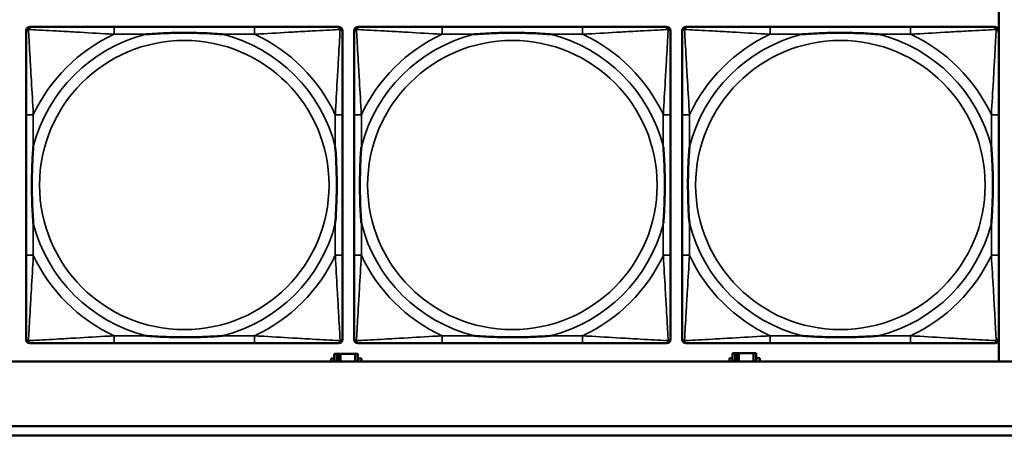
# Model space of a CAD drawing. Header units: inches. Extents: x 1.4 to 53.9, y 1.3 to 58.
# Tile 111 of 227: x 28.7 to 30.8, y 39.3 to 40.2. Entities that reach past the tile are written whole.
import ezdxf

# ---------------------------------------------------------------- set-up
doc = ezdxf.new("R2010")
doc.units = ezdxf.units.IN
doc.header["$MEASUREMENT"] = 0
doc.layers.add('Visible (ANSI)', color=7, linetype='Continuous', lineweight=50)
doc.layers.add('Visible Narrow (ANSI)', color=7, linetype='Continuous', lineweight=35)

msp = doc.modelspace()

# ---------------------------------------------------------------- linework, layer by layer
at = {"layer": 'Visible (ANSI)'}
for p, q in [((30.8036, 40.1962), (30.8036, 39.4314)), ((28.6981, 39.4792), (28.6981, 40.1485)), ((28.706, 40.1564), (28.71, 40.1564)), ((29.1926, 40.1564), (28.8887, 40.1564)), ((29.3714, 40.1564), (29.3753, 40.1564)), ((29.3832, 40.1485), (29.3832, 40.1446)), ((29.4081, 39.4792), (29.4081, 40.1485)), ((29.416, 40.1564), (29.42, 40.1564)), ((29.9026, 40.1564), (29.5987, 40.1564)), ((30.0814, 40.1564), (30.0853, 40.1564)), ((30.0932, 40.1485), (30.0932, 40.1446)), ((30.1181, 39.4792), (30.1181, 40.1485)), ((30.126, 40.1564), (30.13, 40.1564)), ((30.6126, 40.1564), (30.3087, 40.1564)), ((30.7914, 40.1564), (30.7953, 40.1564)), ((30.8032, 40.1485), (30.8032, 40.1446)), ((28.6981, 39.9658), (28.6981, 39.6619)), ((29.3832, 39.6619), (29.3832, 39.9658)), ((29.4081, 39.9658), (29.4081, 39.6619)), ((30.0932, 39.6619), (30.0932, 39.9658)), ((30.1181, 39.9658), (30.1181, 39.6619)), ((30.8032, 39.6619), (30.8032, 39.9658)), ((29.3753, 39.4713), (28.706, 39.4713)), ((28.8887, 39.4713), (29.1926, 39.4713)), ((29.3832, 39.4831), (29.3832, 39.4792)), ((30.0853, 39.4713), (29.416, 39.4713)), ((29.5987, 39.4713), (29.9026, 39.4713)), ((30.0932, 39.4831), (30.0932, 39.4792)), ((30.7953, 39.4713), (30.126, 39.4713)), ((30.3087, 39.4713), (30.6126, 39.4713)), ((30.8032, 39.4831), (30.8032, 39.4792)), ((29.3709, 39.4484), (29.3651, 39.4484)), ((29.3651, 39.4484), (29.3651, 39.4314)), ((29.3709, 39.4484), (29.3749, 39.4484)), ((29.3709, 39.4314), (29.3709, 39.4484)), ((29.3749, 39.4314), (29.3749, 39.4484)), ((29.3749, 39.4484), (29.379, 39.4484)), ((29.379, 39.4484), (29.379, 39.4314)), ((29.379, 39.4484), (29.4103, 39.4484)), ((29.4103, 39.4484), (29.4103, 39.4314)), ((29.4161, 39.4484), (29.4103, 39.4484)), ((29.4161, 39.4314), (29.4161, 39.4484)), ((30.2329, 39.4494), (30.2271, 39.4494)), ((30.2271, 39.4494), (30.2271, 39.4314)), ((30.2329, 39.4494), (30.2369, 39.4494)), ((30.2329, 39.4314), (30.2329, 39.4494)), ((30.2369, 39.4314), (30.2369, 39.4494)), ((30.2369, 39.4494), (30.241, 39.4494)), ((30.241, 39.4494), (30.241, 39.4314)), ((30.241, 39.4494), (30.2723, 39.4494)), ((30.2723, 39.4494), (30.2723, 39.4314)), ((30.2781, 39.4494), (30.2723, 39.4494)), ((30.2781, 39.4314), (30.2781, 39.4494)), ((36.5227, 39.4314), (19.4287, 39.4314)), ((29.3586, 39.4314), (29.3586, 39.4379)), ((29.3586, 39.4379), (29.3651, 39.4379)), ((29.4161, 39.4379), (29.4242, 39.4379)), ((29.4242, 39.4379), (29.4242, 39.4314)), ((30.2206, 39.4314), (30.2206, 39.4389)), ((30.2206, 39.4389), (30.2271, 39.4389)), ((30.2781, 39.4389), (30.2862, 39.4389)), ((30.2862, 39.4389), (30.2862, 39.4314)), ((28.3757, 39.2914), (36.5227, 39.2914)), ((36.5227, 39.2714), (28.3757, 39.2714))]:
    msp.add_line(p, q, dxfattribs=at)
for centre, radius, start, end in [((28.706, 40.1485), 0.00787, 90, 180), ((28.71, 40.1446), 0.0118, 90, 180), ((29.3714, 40.1446), 0.0118, 0, 90), ((29.3753, 40.1485), 0.00787, 0, 90), ((29.416, 40.1485), 0.00787, 90, 180), ((29.42, 40.1446), 0.0118, 90, 180), ((30.0814, 40.1446), 0.0118, 0, 90), ((30.0853, 40.1485), 0.00787, 0, 90), ((30.126, 40.1485), 0.00787, 90, 180), ((30.13, 40.1446), 0.0118, 90, 180), ((30.7914, 40.1446), 0.0118, 0, 90), ((30.7953, 40.1485), 0.00787, 0, 90), ((28.71, 39.4831), 0.0118, 180, 270), ((28.706, 39.4792), 0.00787, 180, 270), ((29.3714, 39.4831), 0.0118, 270, 360), ((29.3753, 39.4792), 0.00787, 270, 0), ((29.42, 39.4831), 0.0118, 180, 270), ((29.416, 39.4792), 0.00787, 180, 270), ((30.0814, 39.4831), 0.0118, 270, 360), ((30.0853, 39.4792), 0.00787, 270, 0), ((30.13, 39.4831), 0.0118, 180, 270), ((30.126, 39.4792), 0.00787, 180, 270), ((30.7914, 39.4831), 0.0118, 270, 360), ((30.7953, 39.4792), 0.00787, 270, 0)]:
    msp.add_arc(centre, radius, start, end, dxfattribs=at)
for points, knots in [([(28.8887, 40.1564), (28.8851, 40.1564), (28.8815, 40.1564), (28.8779, 40.1564), (28.8447, 40.1564), (28.811, 40.1564), (28.7802, 40.1564), (28.7532, 40.1564), (28.7277, 40.1564), (28.7142, 40.1564), (28.7126, 40.1564), (28.7112, 40.1564), (28.71, 40.1564)], [0, 0, 0, 0, 0.0272471, 0.0272471, 0.0272471, 0.2790553, 0.2790553, 0.2790553, 0.4988354, 0.4988354, 0.4988354, 0.5252205, 0.5252205, 0.5252205, 0.5252205]), ([(29.3714, 40.1564), (29.3565, 40.1564), (29.3149, 40.1564), (29.2742, 40.1564), (29.2477, 40.1564), (29.2198, 40.1564), (29.1926, 40.1564)], [-0.5252205, -0.5252205, -0.5252205, -0.5252205, -0.20743, -0.20743, -0.20743, 0, 0, 0, 0]), ([(29.5987, 40.1564), (29.5951, 40.1564), (29.5915, 40.1564), (29.5879, 40.1564), (29.5547, 40.1564), (29.521, 40.1564), (29.4902, 40.1564), (29.4632, 40.1564), (29.4377, 40.1564), (29.4242, 40.1564), (29.4226, 40.1564), (29.4212, 40.1564), (29.42, 40.1564)], [0, 0, 0, 0, 0.0272471, 0.0272471, 0.0272471, 0.2790553, 0.2790553, 0.2790553, 0.4988354, 0.4988354, 0.4988354, 0.5252205, 0.5252205, 0.5252205, 0.5252205]), ([(30.0814, 40.1564), (30.0665, 40.1564), (30.0249, 40.1564), (29.9842, 40.1564), (29.9577, 40.1564), (29.9298, 40.1564), (29.9026, 40.1564)], [-0.5252205, -0.5252205, -0.5252205, -0.5252205, -0.20743, -0.20743, -0.20743, 0, 0, 0, 0]), ([(30.3087, 40.1564), (30.3051, 40.1564), (30.3015, 40.1564), (30.2979, 40.1564), (30.2647, 40.1564), (30.231, 40.1564), (30.2002, 40.1564), (30.1732, 40.1564), (30.1477, 40.1564), (30.1342, 40.1564), (30.1326, 40.1564), (30.1312, 40.1564), (30.13, 40.1564)], [0, 0, 0, 0, 0.0272471, 0.0272471, 0.0272471, 0.2790553, 0.2790553, 0.2790553, 0.4988354, 0.4988354, 0.4988354, 0.5252205, 0.5252205, 0.5252205, 0.5252205]), ([(30.7914, 40.1564), (30.7765, 40.1564), (30.7349, 40.1564), (30.6942, 40.1564), (30.6677, 40.1564), (30.6398, 40.1564), (30.6126, 40.1564)], [-0.5252205, -0.5252205, -0.5252205, -0.5252205, -0.20743, -0.20743, -0.20743, 0, 0, 0, 0]), ([(28.6981, 40.1446), (28.6981, 40.1297), (28.6981, 40.0881), (28.6981, 40.0474), (28.6981, 40.0209), (28.6981, 39.993), (28.6981, 39.9658)], [-0.5252205, -0.5252205, -0.5252205, -0.5252205, -0.20743, -0.20743, -0.20743, 0, 0, 0, 0]), ([(28.9579, 40.1406), (28.9584, 40.1407), (28.9588, 40.1407), (28.9753, 40.1419), (28.9914, 40.1428), (29.0143, 40.1435), (29.021, 40.1436), (29.0302, 40.1437), (29.0327, 40.1438), (29.0367, 40.1438), (29.0383, 40.1438), (29.0415, 40.1438), (29.043, 40.1438), (29.0466, 40.1438), (29.0486, 40.1438), (29.0548, 40.1437), (29.0589, 40.1436), (29.0686, 40.1434), (29.0742, 40.1433), (29.094, 40.1426), (29.1081, 40.1418), (29.1225, 40.1407), (29.123, 40.1407), (29.1234, 40.1406)], [-0.416114, -0.416114, -0.416114, -0.416114, -0.4127691, -0.4127691, -0.2896446, -0.2896446, -0.2388934, -0.2388934, -0.2201881, -0.2201881, -0.2080204, -0.2080204, -0.196499, -0.196499, -0.1809939, -0.1809939, -0.149741, -0.149741, -0.1073162, -0.1073162, 0, 0, 0.0033356, 0.0033356, 0.0033356, 0.0033356]), ([(29.3832, 39.9658), (29.3832, 39.9694), (29.3832, 39.973), (29.3832, 39.9766), (29.3832, 40.0098), (29.3832, 40.0435), (29.3832, 40.0743), (29.3832, 40.1013), (29.3832, 40.1268), (29.3832, 40.1403), (29.3832, 40.1419), (29.3832, 40.1433), (29.3832, 40.1446)], [0, 0, 0, 0, 0.0272471, 0.0272471, 0.0272471, 0.2790553, 0.2790553, 0.2790553, 0.4988354, 0.4988354, 0.4988354, 0.5252205, 0.5252205, 0.5252205, 0.5252205]), ([(29.4081, 40.1446), (29.4081, 40.1297), (29.4081, 40.0881), (29.4081, 40.0474), (29.4081, 40.0209), (29.4081, 39.993), (29.4081, 39.9658)], [-0.5252205, -0.5252205, -0.5252205, -0.5252205, -0.20743, -0.20743, -0.20743, 0, 0, 0, 0]), ([(29.6679, 40.1406), (29.6684, 40.1407), (29.6688, 40.1407), (29.6853, 40.1419), (29.7014, 40.1428), (29.7243, 40.1435), (29.731, 40.1436), (29.7402, 40.1437), (29.7427, 40.1438), (29.7467, 40.1438), (29.7483, 40.1438), (29.7515, 40.1438), (29.753, 40.1438), (29.7566, 40.1438), (29.7586, 40.1438), (29.7648, 40.1437), (29.7689, 40.1436), (29.7786, 40.1434), (29.7842, 40.1433), (29.804, 40.1426), (29.8181, 40.1418), (29.8325, 40.1407), (29.833, 40.1407), (29.8334, 40.1406)], [-0.416114, -0.416114, -0.416114, -0.416114, -0.4127691, -0.4127691, -0.2896446, -0.2896446, -0.2388934, -0.2388934, -0.2201881, -0.2201881, -0.2080204, -0.2080204, -0.196499, -0.196499, -0.1809939, -0.1809939, -0.149741, -0.149741, -0.1073162, -0.1073162, 0, 0, 0.0033356, 0.0033356, 0.0033356, 0.0033356]), ([(30.0932, 39.9658), (30.0932, 39.9694), (30.0932, 39.973), (30.0932, 39.9766), (30.0932, 40.0098), (30.0932, 40.0435), (30.0932, 40.0743), (30.0932, 40.1013), (30.0932, 40.1268), (30.0932, 40.1403), (30.0932, 40.1419), (30.0932, 40.1433), (30.0932, 40.1446)], [0, 0, 0, 0, 0.0272471, 0.0272471, 0.0272471, 0.2790553, 0.2790553, 0.2790553, 0.4988354, 0.4988354, 0.4988354, 0.5252205, 0.5252205, 0.5252205, 0.5252205]), ([(30.1181, 40.1446), (30.1181, 40.1297), (30.1181, 40.0881), (30.1181, 40.0474), (30.1181, 40.0209), (30.1181, 39.993), (30.1181, 39.9658)], [-0.5252205, -0.5252205, -0.5252205, -0.5252205, -0.20743, -0.20743, -0.20743, 0, 0, 0, 0]), ([(30.3779, 40.1406), (30.3784, 40.1407), (30.3788, 40.1407), (30.3953, 40.1419), (30.4114, 40.1428), (30.4343, 40.1435), (30.441, 40.1436), (30.4502, 40.1437), (30.4527, 40.1438), (30.4567, 40.1438), (30.4583, 40.1438), (30.4615, 40.1438), (30.463, 40.1438), (30.4666, 40.1438), (30.4686, 40.1438), (30.4748, 40.1437), (30.4789, 40.1436), (30.4886, 40.1434), (30.4942, 40.1433), (30.514, 40.1426), (30.5281, 40.1418), (30.5425, 40.1407), (30.543, 40.1407), (30.5434, 40.1406)], [-0.416114, -0.416114, -0.416114, -0.416114, -0.4127691, -0.4127691, -0.2896446, -0.2896446, -0.2388934, -0.2388934, -0.2201881, -0.2201881, -0.2080204, -0.2080204, -0.196499, -0.196499, -0.1809939, -0.1809939, -0.149741, -0.149741, -0.1073162, -0.1073162, 0, 0, 0.0033356, 0.0033356, 0.0033356, 0.0033356]), ([(30.8032, 39.9658), (30.8032, 39.9694), (30.8032, 39.973), (30.8032, 39.9766), (30.8032, 40.0098), (30.8032, 40.0435), (30.8032, 40.0743), (30.8032, 40.1013), (30.8032, 40.1268), (30.8032, 40.1403), (30.8032, 40.1419), (30.8032, 40.1433), (30.8032, 40.1446)], [0, 0, 0, 0, 0.0272471, 0.0272471, 0.0272471, 0.2790553, 0.2790553, 0.2790553, 0.4988354, 0.4988354, 0.4988354, 0.5252205, 0.5252205, 0.5252205, 0.5252205]), ([(28.7139, 39.7311), (28.7139, 39.7315), (28.7138, 39.732), (28.7126, 39.7485), (28.7117, 39.7645), (28.711, 39.7875), (28.7109, 39.7942), (28.7108, 39.8034), (28.7107, 39.8058), (28.7107, 39.8099), (28.7107, 39.8115), (28.7107, 39.8147), (28.7107, 39.8162), (28.7107, 39.8198), (28.7107, 39.8218), (28.7108, 39.828), (28.7109, 39.8321), (28.7111, 39.8418), (28.7112, 39.8474), (28.7119, 39.8672), (28.7127, 39.8812), (28.7138, 39.8957), (28.7139, 39.8962), (28.7139, 39.8966)], [-0.416114, -0.416114, -0.416114, -0.416114, -0.4127691, -0.4127691, -0.2896446, -0.2896446, -0.2388934, -0.2388934, -0.2201881, -0.2201881, -0.2080204, -0.2080204, -0.196499, -0.196499, -0.1809939, -0.1809939, -0.149741, -0.149741, -0.1073162, -0.1073162, 0, 0, 0.0033356, 0.0033356, 0.0033356, 0.0033356]), ([(29.3674, 39.8966), (29.3675, 39.8962), (29.3675, 39.8957), (29.3687, 39.8792), (29.3696, 39.8632), (29.3703, 39.8402), (29.3704, 39.8335), (29.3706, 39.8243), (29.3706, 39.8219), (29.3706, 39.8178), (29.3706, 39.8162), (29.3706, 39.813), (29.3706, 39.8115), (29.3706, 39.8079), (29.3706, 39.8059), (29.3705, 39.7997), (29.3705, 39.7956), (29.3703, 39.7859), (29.3701, 39.7803), (29.3694, 39.7605), (29.3686, 39.7465), (29.3675, 39.732), (29.3675, 39.7315), (29.3674, 39.7311)], [-0.416114, -0.416114, -0.416114, -0.416114, -0.4127691, -0.4127691, -0.2896446, -0.2896446, -0.2388934, -0.2388934, -0.2201881, -0.2201881, -0.2080204, -0.2080204, -0.196499, -0.196499, -0.1809939, -0.1809939, -0.149741, -0.149741, -0.1073162, -0.1073162, 0, 0, 0.0033356, 0.0033356, 0.0033356, 0.0033356]), ([(29.4239, 39.7311), (29.4239, 39.7315), (29.4238, 39.732), (29.4226, 39.7485), (29.4217, 39.7645), (29.421, 39.7875), (29.4209, 39.7942), (29.4208, 39.8034), (29.4207, 39.8058), (29.4207, 39.8099), (29.4207, 39.8115), (29.4207, 39.8147), (29.4207, 39.8162), (29.4207, 39.8198), (29.4207, 39.8218), (29.4208, 39.828), (29.4209, 39.8321), (29.4211, 39.8418), (29.4212, 39.8474), (29.4219, 39.8672), (29.4227, 39.8812), (29.4238, 39.8957), (29.4239, 39.8962), (29.4239, 39.8966)], [-0.416114, -0.416114, -0.416114, -0.416114, -0.4127691, -0.4127691, -0.2896446, -0.2896446, -0.2388934, -0.2388934, -0.2201881, -0.2201881, -0.2080204, -0.2080204, -0.196499, -0.196499, -0.1809939, -0.1809939, -0.149741, -0.149741, -0.1073162, -0.1073162, 0, 0, 0.0033356, 0.0033356, 0.0033356, 0.0033356]), ([(30.0774, 39.8966), (30.0775, 39.8962), (30.0775, 39.8957), (30.0787, 39.8792), (30.0796, 39.8632), (30.0803, 39.8402), (30.0804, 39.8335), (30.0806, 39.8243), (30.0806, 39.8219), (30.0806, 39.8178), (30.0806, 39.8162), (30.0806, 39.813), (30.0806, 39.8115), (30.0806, 39.8079), (30.0806, 39.8059), (30.0805, 39.7997), (30.0805, 39.7956), (30.0803, 39.7859), (30.0801, 39.7803), (30.0794, 39.7605), (30.0786, 39.7465), (30.0775, 39.732), (30.0775, 39.7315), (30.0774, 39.7311)], [-0.416114, -0.416114, -0.416114, -0.416114, -0.4127691, -0.4127691, -0.2896446, -0.2896446, -0.2388934, -0.2388934, -0.2201881, -0.2201881, -0.2080204, -0.2080204, -0.196499, -0.196499, -0.1809939, -0.1809939, -0.149741, -0.149741, -0.1073162, -0.1073162, 0, 0, 0.0033356, 0.0033356, 0.0033356, 0.0033356]), ([(30.1339, 39.7311), (30.1339, 39.7315), (30.1338, 39.732), (30.1326, 39.7485), (30.1317, 39.7645), (30.131, 39.7875), (30.1309, 39.7942), (30.1308, 39.8034), (30.1307, 39.8058), (30.1307, 39.8099), (30.1307, 39.8115), (30.1307, 39.8147), (30.1307, 39.8162), (30.1307, 39.8198), (30.1307, 39.8218), (30.1308, 39.828), (30.1309, 39.8321), (30.1311, 39.8418), (30.1312, 39.8474), (30.1319, 39.8672), (30.1327, 39.8812), (30.1338, 39.8957), (30.1339, 39.8962), (30.1339, 39.8966)], [-0.416114, -0.416114, -0.416114, -0.416114, -0.4127691, -0.4127691, -0.2896446, -0.2896446, -0.2388934, -0.2388934, -0.2201881, -0.2201881, -0.2080204, -0.2080204, -0.196499, -0.196499, -0.1809939, -0.1809939, -0.149741, -0.149741, -0.1073162, -0.1073162, 0, 0, 0.0033356, 0.0033356, 0.0033356, 0.0033356]), ([(30.7874, 39.8966), (30.7875, 39.8962), (30.7875, 39.8957), (30.7887, 39.8792), (30.7896, 39.8632), (30.7903, 39.8402), (30.7904, 39.8335), (30.7906, 39.8243), (30.7906, 39.8219), (30.7906, 39.8178), (30.7906, 39.8162), (30.7906, 39.813), (30.7906, 39.8115), (30.7906, 39.8079), (30.7906, 39.8059), (30.7905, 39.7997), (30.7905, 39.7956), (30.7903, 39.7859), (30.7901, 39.7803), (30.7894, 39.7605), (30.7886, 39.7465), (30.7875, 39.732), (30.7875, 39.7315), (30.7874, 39.7311)], [-0.416114, -0.416114, -0.416114, -0.416114, -0.4127691, -0.4127691, -0.2896446, -0.2896446, -0.2388934, -0.2388934, -0.2201881, -0.2201881, -0.2080204, -0.2080204, -0.196499, -0.196499, -0.1809939, -0.1809939, -0.149741, -0.149741, -0.1073162, -0.1073162, 0, 0, 0.0033356, 0.0033356, 0.0033356, 0.0033356]), ([(28.6981, 39.6619), (28.6981, 39.6347), (28.6981, 39.6068), (28.6981, 39.5803), (28.6981, 39.5396), (28.6981, 39.498), (28.6981, 39.4831)], [3.9382945, 3.9382945, 3.9382945, 3.9382945, 4.1457245, 4.1457245, 4.1457245, 4.463515, 4.463515, 4.463515, 4.463515]), ([(29.3832, 39.4831), (29.3832, 39.498), (29.3832, 39.5396), (29.3832, 39.5803), (29.3832, 39.6068), (29.3832, 39.6347), (29.3832, 39.6619)], [-0.5252205, -0.5252205, -0.5252205, -0.5252205, -0.20743, -0.20743, -0.20743, 0, 0, 0, 0]), ([(29.4081, 39.6619), (29.4081, 39.6347), (29.4081, 39.6068), (29.4081, 39.5803), (29.4081, 39.5396), (29.4081, 39.498), (29.4081, 39.4831)], [3.9382945, 3.9382945, 3.9382945, 3.9382945, 4.1457245, 4.1457245, 4.1457245, 4.463515, 4.463515, 4.463515, 4.463515]), ([(30.0932, 39.4831), (30.0932, 39.498), (30.0932, 39.5396), (30.0932, 39.5803), (30.0932, 39.6068), (30.0932, 39.6347), (30.0932, 39.6619)], [-0.5252205, -0.5252205, -0.5252205, -0.5252205, -0.20743, -0.20743, -0.20743, 0, 0, 0, 0]), ([(30.1181, 39.6619), (30.1181, 39.6347), (30.1181, 39.6068), (30.1181, 39.5803), (30.1181, 39.5396), (30.1181, 39.498), (30.1181, 39.4831)], [3.9382945, 3.9382945, 3.9382945, 3.9382945, 4.1457245, 4.1457245, 4.1457245, 4.463515, 4.463515, 4.463515, 4.463515]), ([(30.8032, 39.4831), (30.8032, 39.498), (30.8032, 39.5396), (30.8032, 39.5803), (30.8032, 39.6068), (30.8032, 39.6347), (30.8032, 39.6619)], [-0.5252205, -0.5252205, -0.5252205, -0.5252205, -0.20743, -0.20743, -0.20743, 0, 0, 0, 0]), ([(28.71, 39.4713), (28.7248, 39.4713), (28.7664, 39.4713), (28.8071, 39.4713), (28.8336, 39.4713), (28.8615, 39.4713), (28.8887, 39.4713)], [-0.5252205, -0.5252205, -0.5252205, -0.5252205, -0.20743, -0.20743, -0.20743, 0, 0, 0, 0]), ([(29.1234, 39.4871), (29.123, 39.487), (29.1225, 39.487), (29.1081, 39.4859), (29.094, 39.4851), (29.0742, 39.4844), (29.0686, 39.4843), (29.0589, 39.4841), (29.0548, 39.484), (29.0486, 39.4839), (29.0466, 39.4839), (29.043, 39.4839), (29.0415, 39.4839), (29.0383, 39.4839), (29.0367, 39.4839), (29.0327, 39.4839), (29.0302, 39.484), (29.021, 39.4841), (29.0143, 39.4842), (28.9914, 39.4849), (28.9753, 39.4858), (28.9588, 39.487), (28.9584, 39.487), (28.9579, 39.4871)], [-0.4149464, -0.4149464, -0.4149464, -0.4149464, -0.41162, -0.41162, -0.3046026, -0.3046026, -0.2622958, -0.2622958, -0.23113, -0.23113, -0.215668, -0.215668, -0.2041787, -0.2041787, -0.1920448, -0.1920448, -0.1733916, -0.1733916, -0.1227817, -0.1227817, 0, 0, 0.0033356, 0.0033356, 0.0033356, 0.0033356]), ([(29.1926, 39.4713), (29.2198, 39.4713), (29.2477, 39.4713), (29.2742, 39.4713), (29.3149, 39.4713), (29.3565, 39.4713), (29.3714, 39.4713)], [3.9382945, 3.9382945, 3.9382945, 3.9382945, 4.1457245, 4.1457245, 4.1457245, 4.463515, 4.463515, 4.463515, 4.463515]), ([(29.42, 39.4713), (29.4348, 39.4713), (29.4764, 39.4713), (29.5171, 39.4713), (29.5436, 39.4713), (29.5715, 39.4713), (29.5987, 39.4713)], [-0.5252205, -0.5252205, -0.5252205, -0.5252205, -0.20743, -0.20743, -0.20743, 0, 0, 0, 0]), ([(29.8334, 39.4871), (29.833, 39.487), (29.8325, 39.487), (29.8181, 39.4859), (29.804, 39.4851), (29.7842, 39.4844), (29.7786, 39.4843), (29.7689, 39.4841), (29.7648, 39.484), (29.7586, 39.4839), (29.7566, 39.4839), (29.753, 39.4839), (29.7515, 39.4839), (29.7483, 39.4839), (29.7467, 39.4839), (29.7427, 39.4839), (29.7402, 39.484), (29.731, 39.4841), (29.7243, 39.4842), (29.7014, 39.4849), (29.6853, 39.4858), (29.6688, 39.487), (29.6684, 39.487), (29.6679, 39.4871)], [-0.4149464, -0.4149464, -0.4149464, -0.4149464, -0.41162, -0.41162, -0.3046026, -0.3046026, -0.2622958, -0.2622958, -0.23113, -0.23113, -0.215668, -0.215668, -0.2041787, -0.2041787, -0.1920448, -0.1920448, -0.1733916, -0.1733916, -0.1227817, -0.1227817, 0, 0, 0.0033356, 0.0033356, 0.0033356, 0.0033356]), ([(29.9026, 39.4713), (29.9298, 39.4713), (29.9577, 39.4713), (29.9842, 39.4713), (30.0249, 39.4713), (30.0665, 39.4713), (30.0814, 39.4713)], [3.9382945, 3.9382945, 3.9382945, 3.9382945, 4.1457245, 4.1457245, 4.1457245, 4.463515, 4.463515, 4.463515, 4.463515]), ([(30.13, 39.4713), (30.1448, 39.4713), (30.1864, 39.4713), (30.2271, 39.4713), (30.2536, 39.4713), (30.2815, 39.4713), (30.3087, 39.4713)], [-0.5252205, -0.5252205, -0.5252205, -0.5252205, -0.20743, -0.20743, -0.20743, 0, 0, 0, 0]), ([(30.5434, 39.4871), (30.543, 39.487), (30.5425, 39.487), (30.5281, 39.4859), (30.514, 39.4851), (30.4942, 39.4844), (30.4886, 39.4843), (30.4789, 39.4841), (30.4748, 39.484), (30.4686, 39.4839), (30.4666, 39.4839), (30.463, 39.4839), (30.4615, 39.4839), (30.4583, 39.4839), (30.4567, 39.4839), (30.4527, 39.4839), (30.4502, 39.484), (30.441, 39.4841), (30.4343, 39.4842), (30.4114, 39.4849), (30.3953, 39.4858), (30.3788, 39.487), (30.3784, 39.487), (30.3779, 39.4871)], [-0.4149464, -0.4149464, -0.4149464, -0.4149464, -0.41162, -0.41162, -0.3046026, -0.3046026, -0.2622958, -0.2622958, -0.23113, -0.23113, -0.215668, -0.215668, -0.2041787, -0.2041787, -0.1920448, -0.1920448, -0.1733916, -0.1733916, -0.1227817, -0.1227817, 0, 0, 0.0033356, 0.0033356, 0.0033356, 0.0033356]), ([(30.6126, 39.4713), (30.6398, 39.4713), (30.6677, 39.4713), (30.6942, 39.4713), (30.7349, 39.4713), (30.7765, 39.4713), (30.7914, 39.4713)], [3.9382945, 3.9382945, 3.9382945, 3.9382945, 4.1457245, 4.1457245, 4.1457245, 4.463515, 4.463515, 4.463515, 4.463515])]:
    msp.add_open_spline(points, degree=3, knots=knots, dxfattribs=at)
at = {"layer": 'Visible Narrow (ANSI)'}
for p, q in [((28.8887, 40.1564), (28.8887, 40.1406)), ((29.1926, 40.1564), (29.1926, 40.1406)), ((29.5987, 40.1564), (29.5987, 40.1406)), ((29.9026, 40.1564), (29.9026, 40.1406)), ((30.3087, 40.1564), (30.3087, 40.1406)), ((30.6126, 40.1564), (30.6126, 40.1406)), ((28.8887, 40.1406), (28.9579, 40.1406)), ((29.1234, 40.1406), (29.1926, 40.1406)), ((29.5987, 40.1406), (29.6679, 40.1406)), ((29.8334, 40.1406), (29.9026, 40.1406)), ((30.3087, 40.1406), (30.3779, 40.1406)), ((30.5434, 40.1406), (30.6126, 40.1406)), ((28.7139, 39.9658), (28.6981, 39.9658)), ((28.7139, 39.8966), (28.7139, 39.9658)), ((29.3832, 39.9658), (29.3674, 39.9658)), ((29.3674, 39.9658), (29.3674, 39.8966)), ((29.4239, 39.9658), (29.4081, 39.9658)), ((29.4239, 39.8966), (29.4239, 39.9658)), ((30.0932, 39.9658), (30.0774, 39.9658)), ((30.0774, 39.9658), (30.0774, 39.8966)), ((30.1339, 39.9658), (30.1181, 39.9658)), ((30.1339, 39.8966), (30.1339, 39.9658)), ((30.8032, 39.9658), (30.7874, 39.9658)), ((30.7874, 39.9658), (30.7874, 39.8966)), ((28.7139, 39.6619), (28.7139, 39.7311)), ((29.3674, 39.7311), (29.3674, 39.6619)), ((29.4239, 39.6619), (29.4239, 39.7311)), ((30.0774, 39.7311), (30.0774, 39.6619)), ((30.1339, 39.6619), (30.1339, 39.7311)), ((30.7874, 39.7311), (30.7874, 39.6619)), ((28.7139, 39.6619), (28.6981, 39.6619)), ((29.3832, 39.6619), (29.3674, 39.6619)), ((29.4239, 39.6619), (29.4081, 39.6619)), ((30.0932, 39.6619), (30.0774, 39.6619)), ((30.1339, 39.6619), (30.1181, 39.6619)), ((30.8032, 39.6619), (30.7874, 39.6619)), ((28.8887, 39.4871), (28.8887, 39.4713)), ((28.9579, 39.4871), (28.8887, 39.4871)), ((29.1926, 39.4871), (29.1234, 39.4871)), ((29.1926, 39.4871), (29.1926, 39.4713)), ((29.5987, 39.4871), (29.5987, 39.4713)), ((29.6679, 39.4871), (29.5987, 39.4871)), ((29.9026, 39.4871), (29.8334, 39.4871)), ((29.9026, 39.4871), (29.9026, 39.4713)), ((30.3087, 39.4871), (30.3087, 39.4713)), ((30.3779, 39.4871), (30.3087, 39.4871)), ((30.6126, 39.4871), (30.5434, 39.4871)), ((30.6126, 39.4871), (30.6126, 39.4713))]:
    msp.add_line(p, q, dxfattribs=at)
for centre in [(29.0407, 39.8139), (29.7507, 39.8139), (30.4607, 39.8139)]:
    msp.add_circle(centre, 0.3133, dxfattribs=at)
for centre, radius, start, end in [((29.0407, 39.8139), 0.3371, 104.2103, 165.7897), ((29.0407, 39.8139), 0.3604, 114.9407, 155.0593), ((29.0407, 39.8139), 0.3371, 14.2103, 75.7897), ((29.0407, 39.8139), 0.3604, 24.9407, 65.0593), ((29.7507, 39.8139), 0.3371, 104.2103, 165.7897), ((29.7507, 39.8139), 0.3604, 114.9407, 155.0593), ((29.7507, 39.8139), 0.3371, 14.2103, 75.7897), ((29.7507, 39.8139), 0.3604, 24.9407, 65.0593), ((30.4607, 39.8139), 0.3371, 104.2103, 165.7897), ((30.4607, 39.8139), 0.3604, 114.9407, 155.0593), ((30.4607, 39.8139), 0.3371, 14.2103, 75.7897), ((30.4607, 39.8139), 0.3604, 24.9407, 65.0593), ((29.0407, 39.8139), 0.3371, 194.2103, 255.7897), ((29.0407, 39.8139), 0.3371, 284.2103, 345.7897), ((29.7507, 39.8139), 0.3371, 194.2103, 255.7897), ((29.7507, 39.8139), 0.3371, 284.2103, 345.7897), ((30.4607, 39.8139), 0.3371, 194.2103, 255.7897), ((30.4607, 39.8139), 0.3371, 284.2103, 345.7897), ((29.0407, 39.8139), 0.3604, 204.9407, 245.0593), ((29.0407, 39.8139), 0.3604, 294.9407, 335.0593), ((29.7507, 39.8139), 0.3604, 204.9407, 245.0593), ((29.7507, 39.8139), 0.3604, 294.9407, 335.0593), ((30.4607, 39.8139), 0.3604, 204.9407, 245.0593), ((30.4607, 39.8139), 0.3604, 294.9407, 335.0593)]:
    msp.add_arc(centre, radius, start, end, dxfattribs=at)
for points, knots in [([(28.6981, 40.1446), (28.6981, 40.1452), (28.6982, 40.1457), (28.6985, 40.1467), (28.6986, 40.1471), (28.699, 40.1478), (28.6991, 40.148), (28.6994, 40.1484), (28.6995, 40.1486), (28.6998, 40.149), (28.7001, 40.1492), (28.7008, 40.1498), (28.7013, 40.1502), (28.7023, 40.1507), (28.7028, 40.1509), (28.7034, 40.1511)], [-0.02627331, -0.02627331, -0.02627331, -0.02627331, -0.02158775, -0.02158775, -0.01736415, -0.01736415, -0.0147244, -0.0147244, -0.01307456, -0.01307456, -0.00977487, -0.00977487, -0.00449537, -0.00449537, 0.00012419, 0.00012419, 0.00012419, 0.00012419]), ([(28.7034, 40.1511), (28.7036, 40.1517), (28.7038, 40.1522), (28.7044, 40.1533), (28.7047, 40.1538), (28.7053, 40.1545), (28.7056, 40.1547), (28.706, 40.155), (28.7061, 40.1552), (28.7065, 40.1554), (28.7067, 40.1556), (28.7074, 40.1559), (28.7078, 40.156), (28.7088, 40.1563), (28.7093, 40.1564), (28.71, 40.1564)], [-0.00012419, -0.00012419, -0.00012419, -0.00012419, 0.00449537, 0.00449537, 0.00977487, 0.00977487, 0.01307456, 0.01307456, 0.0147244, 0.0147244, 0.01736415, 0.01736415, 0.02158775, 0.02158775, 0.02627331, 0.02627331, 0.02627331, 0.02627331]), ([(28.7139, 39.9658), (28.7137, 39.9696), (28.7135, 39.9733), (28.712, 40.0007), (28.7105, 40.0249), (28.7083, 40.0627), (28.7075, 40.0768), (28.7055, 40.112), (28.7044, 40.1321), (28.7036, 40.1476), (28.7035, 40.1494), (28.7034, 40.1511)], [0, 0, 0, 0, 0.0278591, 0.0278591, 0.201273, 0.201273, 0.3066357, 0.3066357, 0.475216, 0.475216, 0.5007189, 0.5007189, 0.5007189, 0.5007189]), ([(28.7034, 40.1511), (28.7051, 40.151), (28.707, 40.1509), (28.7224, 40.1501), (28.7425, 40.149), (28.7777, 40.147), (28.7918, 40.1462), (28.8296, 40.144), (28.8538, 40.1426), (28.8812, 40.141), (28.885, 40.1408), (28.8887, 40.1406)], [-0.5007189, -0.5007189, -0.5007189, -0.5007189, -0.475216, -0.475216, -0.3066357, -0.3066357, -0.201273, -0.201273, -0.0278591, -0.0278591, 0, 0, 0, 0]), ([(29.1926, 40.1406), (29.1964, 40.1408), (29.2001, 40.141), (29.2275, 40.1426), (29.2517, 40.144), (29.2895, 40.1462), (29.3036, 40.147), (29.3388, 40.149), (29.3589, 40.1501), (29.3744, 40.1509), (29.3762, 40.151), (29.3779, 40.1511)], [0, 0, 0, 0, 0.0278591, 0.0278591, 0.201273, 0.201273, 0.3066357, 0.3066357, 0.475216, 0.475216, 0.5007189, 0.5007189, 0.5007189, 0.5007189]), ([(29.3779, 40.1511), (29.3778, 40.1494), (29.3777, 40.1476), (29.3769, 40.1321), (29.3758, 40.112), (29.3738, 40.0768), (29.373, 40.0627), (29.3708, 40.0249), (29.3694, 40.0007), (29.3678, 39.9733), (29.3676, 39.9696), (29.3674, 39.9658)], [-0.5007189, -0.5007189, -0.5007189, -0.5007189, -0.475216, -0.475216, -0.3066357, -0.3066357, -0.201273, -0.201273, -0.0278591, -0.0278591, 0, 0, 0, 0]), ([(29.3714, 40.1564), (29.372, 40.1564), (29.3725, 40.1563), (29.3735, 40.156), (29.374, 40.1559), (29.3746, 40.1556), (29.3749, 40.1554), (29.3752, 40.1552), (29.3754, 40.155), (29.3758, 40.1547), (29.376, 40.1545), (29.3766, 40.1538), (29.377, 40.1533), (29.3775, 40.1522), (29.3777, 40.1517), (29.3779, 40.1511)], [-0.02627331, -0.02627331, -0.02627331, -0.02627331, -0.02158775, -0.02158775, -0.01736415, -0.01736415, -0.0147244, -0.0147244, -0.01307456, -0.01307456, -0.00977487, -0.00977487, -0.00449537, -0.00449537, 0.00012419, 0.00012419, 0.00012419, 0.00012419]), ([(29.3779, 40.1511), (29.3785, 40.1509), (29.379, 40.1507), (29.3801, 40.1502), (29.3806, 40.1498), (29.3813, 40.1492), (29.3815, 40.149), (29.3819, 40.1486), (29.382, 40.1484), (29.3822, 40.148), (29.3824, 40.1478), (29.3827, 40.1471), (29.3829, 40.1467), (29.3831, 40.1457), (29.3832, 40.1452), (29.3832, 40.1446)], [-0.00012419, -0.00012419, -0.00012419, -0.00012419, 0.00449537, 0.00449537, 0.00977487, 0.00977487, 0.01307456, 0.01307456, 0.0147244, 0.0147244, 0.01736415, 0.01736415, 0.02158775, 0.02158775, 0.02627331, 0.02627331, 0.02627331, 0.02627331]), ([(29.4081, 40.1446), (29.4081, 40.1452), (29.4082, 40.1457), (29.4085, 40.1467), (29.4086, 40.1471), (29.409, 40.1478), (29.4091, 40.148), (29.4094, 40.1484), (29.4095, 40.1486), (29.4098, 40.149), (29.4101, 40.1492), (29.4108, 40.1498), (29.4113, 40.1502), (29.4123, 40.1507), (29.4128, 40.1509), (29.4134, 40.1511)], [-0.02627331, -0.02627331, -0.02627331, -0.02627331, -0.02158775, -0.02158775, -0.01736415, -0.01736415, -0.0147244, -0.0147244, -0.01307456, -0.01307456, -0.00977487, -0.00977487, -0.00449537, -0.00449537, 0.00012419, 0.00012419, 0.00012419, 0.00012419]), ([(29.4134, 40.1511), (29.4136, 40.1517), (29.4138, 40.1522), (29.4144, 40.1533), (29.4147, 40.1538), (29.4153, 40.1545), (29.4156, 40.1547), (29.416, 40.155), (29.4161, 40.1552), (29.4165, 40.1554), (29.4167, 40.1556), (29.4174, 40.1559), (29.4178, 40.156), (29.4188, 40.1563), (29.4193, 40.1564), (29.42, 40.1564)], [-0.00012419, -0.00012419, -0.00012419, -0.00012419, 0.00449537, 0.00449537, 0.00977487, 0.00977487, 0.01307456, 0.01307456, 0.0147244, 0.0147244, 0.01736415, 0.01736415, 0.02158775, 0.02158775, 0.02627331, 0.02627331, 0.02627331, 0.02627331]), ([(29.4239, 39.9658), (29.4237, 39.9696), (29.4235, 39.9733), (29.422, 40.0007), (29.4205, 40.0249), (29.4183, 40.0627), (29.4175, 40.0768), (29.4155, 40.112), (29.4144, 40.1321), (29.4136, 40.1476), (29.4135, 40.1494), (29.4134, 40.1511)], [0, 0, 0, 0, 0.0278591, 0.0278591, 0.201273, 0.201273, 0.3066357, 0.3066357, 0.475216, 0.475216, 0.5007189, 0.5007189, 0.5007189, 0.5007189]), ([(29.4134, 40.1511), (29.4151, 40.151), (29.417, 40.1509), (29.4324, 40.1501), (29.4525, 40.149), (29.4877, 40.147), (29.5018, 40.1462), (29.5396, 40.144), (29.5638, 40.1426), (29.5912, 40.141), (29.595, 40.1408), (29.5987, 40.1406)], [-0.5007189, -0.5007189, -0.5007189, -0.5007189, -0.475216, -0.475216, -0.3066357, -0.3066357, -0.201273, -0.201273, -0.0278591, -0.0278591, 0, 0, 0, 0]), ([(29.9026, 40.1406), (29.9064, 40.1408), (29.9101, 40.141), (29.9375, 40.1426), (29.9617, 40.144), (29.9995, 40.1462), (30.0136, 40.147), (30.0488, 40.149), (30.0689, 40.1501), (30.0844, 40.1509), (30.0862, 40.151), (30.0879, 40.1511)], [0, 0, 0, 0, 0.0278591, 0.0278591, 0.201273, 0.201273, 0.3066357, 0.3066357, 0.475216, 0.475216, 0.5007189, 0.5007189, 0.5007189, 0.5007189]), ([(30.0879, 40.1511), (30.0878, 40.1494), (30.0877, 40.1476), (30.0869, 40.1321), (30.0858, 40.112), (30.0838, 40.0768), (30.083, 40.0627), (30.0808, 40.0249), (30.0794, 40.0007), (30.0778, 39.9733), (30.0776, 39.9696), (30.0774, 39.9658)], [-0.5007189, -0.5007189, -0.5007189, -0.5007189, -0.475216, -0.475216, -0.3066357, -0.3066357, -0.201273, -0.201273, -0.0278591, -0.0278591, 0, 0, 0, 0]), ([(30.0814, 40.1564), (30.082, 40.1564), (30.0825, 40.1563), (30.0835, 40.156), (30.084, 40.1559), (30.0846, 40.1556), (30.0849, 40.1554), (30.0852, 40.1552), (30.0854, 40.155), (30.0858, 40.1547), (30.086, 40.1545), (30.0866, 40.1538), (30.087, 40.1533), (30.0875, 40.1522), (30.0877, 40.1517), (30.0879, 40.1511)], [-0.02627331, -0.02627331, -0.02627331, -0.02627331, -0.02158775, -0.02158775, -0.01736415, -0.01736415, -0.0147244, -0.0147244, -0.01307456, -0.01307456, -0.00977487, -0.00977487, -0.00449537, -0.00449537, 0.00012419, 0.00012419, 0.00012419, 0.00012419]), ([(30.0879, 40.1511), (30.0885, 40.1509), (30.089, 40.1507), (30.0901, 40.1502), (30.0906, 40.1498), (30.0913, 40.1492), (30.0915, 40.149), (30.0919, 40.1486), (30.092, 40.1484), (30.0922, 40.148), (30.0924, 40.1478), (30.0927, 40.1471), (30.0929, 40.1467), (30.0931, 40.1457), (30.0932, 40.1452), (30.0932, 40.1446)], [-0.00012419, -0.00012419, -0.00012419, -0.00012419, 0.00449537, 0.00449537, 0.00977487, 0.00977487, 0.01307456, 0.01307456, 0.0147244, 0.0147244, 0.01736415, 0.01736415, 0.02158775, 0.02158775, 0.02627331, 0.02627331, 0.02627331, 0.02627331]), ([(30.1181, 40.1446), (30.1181, 40.1452), (30.1182, 40.1457), (30.1185, 40.1467), (30.1186, 40.1471), (30.119, 40.1478), (30.1191, 40.148), (30.1194, 40.1484), (30.1195, 40.1486), (30.1198, 40.149), (30.1201, 40.1492), (30.1208, 40.1498), (30.1213, 40.1502), (30.1223, 40.1507), (30.1228, 40.1509), (30.1234, 40.1511)], [-0.02627331, -0.02627331, -0.02627331, -0.02627331, -0.02158775, -0.02158775, -0.01736415, -0.01736415, -0.0147244, -0.0147244, -0.01307456, -0.01307456, -0.00977487, -0.00977487, -0.00449537, -0.00449537, 0.00012419, 0.00012419, 0.00012419, 0.00012419]), ([(30.1234, 40.1511), (30.1236, 40.1517), (30.1238, 40.1522), (30.1244, 40.1533), (30.1247, 40.1538), (30.1253, 40.1545), (30.1256, 40.1547), (30.126, 40.155), (30.1261, 40.1552), (30.1265, 40.1554), (30.1267, 40.1556), (30.1274, 40.1559), (30.1278, 40.156), (30.1288, 40.1563), (30.1293, 40.1564), (30.13, 40.1564)], [-0.00012419, -0.00012419, -0.00012419, -0.00012419, 0.00449537, 0.00449537, 0.00977487, 0.00977487, 0.01307456, 0.01307456, 0.0147244, 0.0147244, 0.01736415, 0.01736415, 0.02158775, 0.02158775, 0.02627331, 0.02627331, 0.02627331, 0.02627331]), ([(30.1339, 39.9658), (30.1337, 39.9696), (30.1335, 39.9733), (30.132, 40.0007), (30.1305, 40.0249), (30.1283, 40.0627), (30.1275, 40.0768), (30.1255, 40.112), (30.1244, 40.1321), (30.1236, 40.1476), (30.1235, 40.1494), (30.1234, 40.1511)], [0, 0, 0, 0, 0.0278591, 0.0278591, 0.201273, 0.201273, 0.3066357, 0.3066357, 0.475216, 0.475216, 0.5007189, 0.5007189, 0.5007189, 0.5007189]), ([(30.1234, 40.1511), (30.1251, 40.151), (30.127, 40.1509), (30.1424, 40.1501), (30.1625, 40.149), (30.1977, 40.147), (30.2118, 40.1462), (30.2496, 40.144), (30.2738, 40.1426), (30.3012, 40.141), (30.305, 40.1408), (30.3087, 40.1406)], [-0.5007189, -0.5007189, -0.5007189, -0.5007189, -0.475216, -0.475216, -0.3066357, -0.3066357, -0.201273, -0.201273, -0.0278591, -0.0278591, 0, 0, 0, 0]), ([(30.6126, 40.1406), (30.6164, 40.1408), (30.6201, 40.141), (30.6475, 40.1426), (30.6717, 40.144), (30.7095, 40.1462), (30.7236, 40.147), (30.7588, 40.149), (30.7789, 40.1501), (30.7944, 40.1509), (30.7962, 40.151), (30.7979, 40.1511)], [0, 0, 0, 0, 0.0278591, 0.0278591, 0.201273, 0.201273, 0.3066357, 0.3066357, 0.475216, 0.475216, 0.5007189, 0.5007189, 0.5007189, 0.5007189]), ([(30.7979, 40.1511), (30.7978, 40.1494), (30.7977, 40.1476), (30.7969, 40.1321), (30.7958, 40.112), (30.7938, 40.0768), (30.793, 40.0627), (30.7908, 40.0249), (30.7894, 40.0007), (30.7878, 39.9733), (30.7876, 39.9696), (30.7874, 39.9658)], [-0.5007189, -0.5007189, -0.5007189, -0.5007189, -0.475216, -0.475216, -0.3066357, -0.3066357, -0.201273, -0.201273, -0.0278591, -0.0278591, 0, 0, 0, 0]), ([(30.7914, 40.1564), (30.792, 40.1564), (30.7925, 40.1563), (30.7935, 40.156), (30.794, 40.1559), (30.7946, 40.1556), (30.7949, 40.1554), (30.7952, 40.1552), (30.7954, 40.155), (30.7958, 40.1547), (30.796, 40.1545), (30.7966, 40.1538), (30.797, 40.1533), (30.7975, 40.1522), (30.7977, 40.1517), (30.7979, 40.1511)], [-0.02627331, -0.02627331, -0.02627331, -0.02627331, -0.02158775, -0.02158775, -0.01736415, -0.01736415, -0.0147244, -0.0147244, -0.01307456, -0.01307456, -0.00977487, -0.00977487, -0.00449537, -0.00449537, 0.00012419, 0.00012419, 0.00012419, 0.00012419]), ([(30.7979, 40.1511), (30.7985, 40.1509), (30.799, 40.1507), (30.8001, 40.1502), (30.8006, 40.1498), (30.8013, 40.1492), (30.8015, 40.149), (30.8019, 40.1486), (30.802, 40.1484), (30.8022, 40.148), (30.8024, 40.1478), (30.8027, 40.1471), (30.8029, 40.1467), (30.8031, 40.1457), (30.8032, 40.1452), (30.8032, 40.1446)], [-0.00012419, -0.00012419, -0.00012419, -0.00012419, 0.00449537, 0.00449537, 0.00977487, 0.00977487, 0.01307456, 0.01307456, 0.0147244, 0.0147244, 0.01736415, 0.01736415, 0.02158775, 0.02158775, 0.02627331, 0.02627331, 0.02627331, 0.02627331]), ([(28.7034, 39.4766), (28.7035, 39.4783), (28.7036, 39.4801), (28.7044, 39.4956), (28.7055, 39.5157), (28.7075, 39.5509), (28.7083, 39.565), (28.7105, 39.6028), (28.712, 39.627), (28.7135, 39.6544), (28.7137, 39.6581), (28.7139, 39.6619)], [-4.4390134, -4.4390134, -4.4390134, -4.4390134, -4.4135105, -4.4135105, -4.2449302, -4.2449302, -4.1395675, -4.1395675, -3.9661536, -3.9661536, -3.9382945, -3.9382945, -3.9382945, -3.9382945]), ([(29.3674, 39.6619), (29.3676, 39.6581), (29.3678, 39.6544), (29.3694, 39.627), (29.3708, 39.6028), (29.373, 39.565), (29.3738, 39.5509), (29.3758, 39.5157), (29.3769, 39.4956), (29.3777, 39.4801), (29.3778, 39.4783), (29.3779, 39.4766)], [0, 0, 0, 0, 0.0278591, 0.0278591, 0.201273, 0.201273, 0.3066357, 0.3066357, 0.475216, 0.475216, 0.5007189, 0.5007189, 0.5007189, 0.5007189]), ([(29.4134, 39.4766), (29.4135, 39.4783), (29.4136, 39.4801), (29.4144, 39.4956), (29.4155, 39.5157), (29.4175, 39.5509), (29.4183, 39.565), (29.4205, 39.6028), (29.422, 39.627), (29.4235, 39.6544), (29.4237, 39.6581), (29.4239, 39.6619)], [-4.4390134, -4.4390134, -4.4390134, -4.4390134, -4.4135105, -4.4135105, -4.2449302, -4.2449302, -4.1395675, -4.1395675, -3.9661536, -3.9661536, -3.9382945, -3.9382945, -3.9382945, -3.9382945]), ([(30.0774, 39.6619), (30.0776, 39.6581), (30.0778, 39.6544), (30.0794, 39.627), (30.0808, 39.6028), (30.083, 39.565), (30.0838, 39.5509), (30.0858, 39.5157), (30.0869, 39.4956), (30.0877, 39.4801), (30.0878, 39.4783), (30.0879, 39.4766)], [0, 0, 0, 0, 0.0278591, 0.0278591, 0.201273, 0.201273, 0.3066357, 0.3066357, 0.475216, 0.475216, 0.5007189, 0.5007189, 0.5007189, 0.5007189]), ([(30.1234, 39.4766), (30.1235, 39.4783), (30.1236, 39.4801), (30.1244, 39.4956), (30.1255, 39.5157), (30.1275, 39.5509), (30.1283, 39.565), (30.1305, 39.6028), (30.132, 39.627), (30.1335, 39.6544), (30.1337, 39.6581), (30.1339, 39.6619)], [-4.4390134, -4.4390134, -4.4390134, -4.4390134, -4.4135105, -4.4135105, -4.2449302, -4.2449302, -4.1395675, -4.1395675, -3.9661536, -3.9661536, -3.9382945, -3.9382945, -3.9382945, -3.9382945]), ([(30.7874, 39.6619), (30.7876, 39.6581), (30.7878, 39.6544), (30.7894, 39.627), (30.7908, 39.6028), (30.793, 39.565), (30.7938, 39.5509), (30.7958, 39.5157), (30.7969, 39.4956), (30.7977, 39.4801), (30.7978, 39.4783), (30.7979, 39.4766)], [0, 0, 0, 0, 0.0278591, 0.0278591, 0.201273, 0.201273, 0.3066357, 0.3066357, 0.475216, 0.475216, 0.5007189, 0.5007189, 0.5007189, 0.5007189]), ([(28.7034, 39.4766), (28.7028, 39.4768), (28.7023, 39.477), (28.7013, 39.4775), (28.7008, 39.4779), (28.7001, 39.4785), (28.6998, 39.4787), (28.6995, 39.4791), (28.6994, 39.4793), (28.6991, 39.4797), (28.699, 39.4799), (28.6986, 39.4806), (28.6985, 39.481), (28.6982, 39.482), (28.6981, 39.4825), (28.6981, 39.4831)], [-0.00012419, -0.00012419, -0.00012419, -0.00012419, 0.00449537, 0.00449537, 0.00977487, 0.00977487, 0.01307456, 0.01307456, 0.0147244, 0.0147244, 0.01736415, 0.01736415, 0.02158775, 0.02158775, 0.02627331, 0.02627331, 0.02627331, 0.02627331]), ([(28.8887, 39.4871), (28.885, 39.4869), (28.8812, 39.4867), (28.8538, 39.4852), (28.8296, 39.4837), (28.7918, 39.4815), (28.7777, 39.4807), (28.7425, 39.4787), (28.7224, 39.4776), (28.707, 39.4768), (28.7051, 39.4767), (28.7034, 39.4766)], [0, 0, 0, 0, 0.0278591, 0.0278591, 0.201273, 0.201273, 0.3066357, 0.3066357, 0.475216, 0.475216, 0.5007189, 0.5007189, 0.5007189, 0.5007189]), ([(28.71, 39.4713), (28.7093, 39.4713), (28.7088, 39.4714), (28.7078, 39.4717), (28.7074, 39.4718), (28.7067, 39.4721), (28.7065, 39.4723), (28.7061, 39.4725), (28.706, 39.4727), (28.7056, 39.473), (28.7053, 39.4732), (28.7047, 39.4739), (28.7044, 39.4744), (28.7038, 39.4755), (28.7036, 39.476), (28.7034, 39.4766)], [-0.02627331, -0.02627331, -0.02627331, -0.02627331, -0.02158775, -0.02158775, -0.01736415, -0.01736415, -0.0147244, -0.0147244, -0.01307456, -0.01307456, -0.00977487, -0.00977487, -0.00449537, -0.00449537, 0.00012419, 0.00012419, 0.00012419, 0.00012419]), ([(29.3779, 39.4766), (29.3762, 39.4767), (29.3744, 39.4768), (29.3589, 39.4776), (29.3388, 39.4787), (29.3036, 39.4807), (29.2895, 39.4815), (29.2517, 39.4837), (29.2275, 39.4852), (29.2001, 39.4867), (29.1964, 39.4869), (29.1926, 39.4871)], [-4.4390134, -4.4390134, -4.4390134, -4.4390134, -4.4135105, -4.4135105, -4.2449302, -4.2449302, -4.1395675, -4.1395675, -3.9661536, -3.9661536, -3.9382945, -3.9382945, -3.9382945, -3.9382945]), ([(29.3779, 39.4766), (29.3777, 39.476), (29.3775, 39.4755), (29.377, 39.4744), (29.3766, 39.4739), (29.376, 39.4732), (29.3758, 39.473), (29.3754, 39.4727), (29.3752, 39.4725), (29.3749, 39.4723), (29.3746, 39.4721), (29.374, 39.4718), (29.3735, 39.4717), (29.3725, 39.4714), (29.372, 39.4713), (29.3714, 39.4713)], [-0.00012419, -0.00012419, -0.00012419, -0.00012419, 0.00449537, 0.00449537, 0.00977487, 0.00977487, 0.01307456, 0.01307456, 0.0147244, 0.0147244, 0.01736415, 0.01736415, 0.02158775, 0.02158775, 0.02627331, 0.02627331, 0.02627331, 0.02627331]), ([(29.3832, 39.4831), (29.3832, 39.4825), (29.3831, 39.482), (29.3829, 39.481), (29.3827, 39.4806), (29.3824, 39.4799), (29.3822, 39.4797), (29.382, 39.4793), (29.3819, 39.4791), (29.3815, 39.4787), (29.3813, 39.4785), (29.3806, 39.4779), (29.3801, 39.4775), (29.379, 39.477), (29.3785, 39.4768), (29.3779, 39.4766)], [-0.02627331, -0.02627331, -0.02627331, -0.02627331, -0.02158775, -0.02158775, -0.01736415, -0.01736415, -0.0147244, -0.0147244, -0.01307456, -0.01307456, -0.00977487, -0.00977487, -0.00449537, -0.00449537, 0.00012419, 0.00012419, 0.00012419, 0.00012419]), ([(29.4134, 39.4766), (29.4128, 39.4768), (29.4123, 39.477), (29.4113, 39.4775), (29.4108, 39.4779), (29.4101, 39.4785), (29.4098, 39.4787), (29.4095, 39.4791), (29.4094, 39.4793), (29.4091, 39.4797), (29.409, 39.4799), (29.4086, 39.4806), (29.4085, 39.481), (29.4082, 39.482), (29.4081, 39.4825), (29.4081, 39.4831)], [-0.00012419, -0.00012419, -0.00012419, -0.00012419, 0.00449537, 0.00449537, 0.00977487, 0.00977487, 0.01307456, 0.01307456, 0.0147244, 0.0147244, 0.01736415, 0.01736415, 0.02158775, 0.02158775, 0.02627331, 0.02627331, 0.02627331, 0.02627331]), ([(29.5987, 39.4871), (29.595, 39.4869), (29.5912, 39.4867), (29.5638, 39.4852), (29.5396, 39.4837), (29.5018, 39.4815), (29.4877, 39.4807), (29.4525, 39.4787), (29.4324, 39.4776), (29.417, 39.4768), (29.4151, 39.4767), (29.4134, 39.4766)], [0, 0, 0, 0, 0.0278591, 0.0278591, 0.201273, 0.201273, 0.3066357, 0.3066357, 0.475216, 0.475216, 0.5007189, 0.5007189, 0.5007189, 0.5007189]), ([(29.42, 39.4713), (29.4193, 39.4713), (29.4188, 39.4714), (29.4178, 39.4717), (29.4174, 39.4718), (29.4167, 39.4721), (29.4165, 39.4723), (29.4161, 39.4725), (29.416, 39.4727), (29.4156, 39.473), (29.4153, 39.4732), (29.4147, 39.4739), (29.4144, 39.4744), (29.4138, 39.4755), (29.4136, 39.476), (29.4134, 39.4766)], [-0.02627331, -0.02627331, -0.02627331, -0.02627331, -0.02158775, -0.02158775, -0.01736415, -0.01736415, -0.0147244, -0.0147244, -0.01307456, -0.01307456, -0.00977487, -0.00977487, -0.00449537, -0.00449537, 0.00012419, 0.00012419, 0.00012419, 0.00012419]), ([(30.0879, 39.4766), (30.0862, 39.4767), (30.0844, 39.4768), (30.0689, 39.4776), (30.0488, 39.4787), (30.0136, 39.4807), (29.9995, 39.4815), (29.9617, 39.4837), (29.9375, 39.4852), (29.9101, 39.4867), (29.9064, 39.4869), (29.9026, 39.4871)], [-4.4390134, -4.4390134, -4.4390134, -4.4390134, -4.4135105, -4.4135105, -4.2449302, -4.2449302, -4.1395675, -4.1395675, -3.9661536, -3.9661536, -3.9382945, -3.9382945, -3.9382945, -3.9382945]), ([(30.0879, 39.4766), (30.0877, 39.476), (30.0875, 39.4755), (30.087, 39.4744), (30.0866, 39.4739), (30.086, 39.4732), (30.0858, 39.473), (30.0854, 39.4727), (30.0852, 39.4725), (30.0849, 39.4723), (30.0846, 39.4721), (30.084, 39.4718), (30.0835, 39.4717), (30.0825, 39.4714), (30.082, 39.4713), (30.0814, 39.4713)], [-0.00012419, -0.00012419, -0.00012419, -0.00012419, 0.00449537, 0.00449537, 0.00977487, 0.00977487, 0.01307456, 0.01307456, 0.0147244, 0.0147244, 0.01736415, 0.01736415, 0.02158775, 0.02158775, 0.02627331, 0.02627331, 0.02627331, 0.02627331]), ([(30.0932, 39.4831), (30.0932, 39.4825), (30.0931, 39.482), (30.0929, 39.481), (30.0927, 39.4806), (30.0924, 39.4799), (30.0922, 39.4797), (30.092, 39.4793), (30.0919, 39.4791), (30.0915, 39.4787), (30.0913, 39.4785), (30.0906, 39.4779), (30.0901, 39.4775), (30.089, 39.477), (30.0885, 39.4768), (30.0879, 39.4766)], [-0.02627331, -0.02627331, -0.02627331, -0.02627331, -0.02158775, -0.02158775, -0.01736415, -0.01736415, -0.0147244, -0.0147244, -0.01307456, -0.01307456, -0.00977487, -0.00977487, -0.00449537, -0.00449537, 0.00012419, 0.00012419, 0.00012419, 0.00012419]), ([(30.1234, 39.4766), (30.1228, 39.4768), (30.1223, 39.477), (30.1213, 39.4775), (30.1208, 39.4779), (30.1201, 39.4785), (30.1198, 39.4787), (30.1195, 39.4791), (30.1194, 39.4793), (30.1191, 39.4797), (30.119, 39.4799), (30.1186, 39.4806), (30.1185, 39.481), (30.1182, 39.482), (30.1181, 39.4825), (30.1181, 39.4831)], [-0.00012419, -0.00012419, -0.00012419, -0.00012419, 0.00449537, 0.00449537, 0.00977487, 0.00977487, 0.01307456, 0.01307456, 0.0147244, 0.0147244, 0.01736415, 0.01736415, 0.02158775, 0.02158775, 0.02627331, 0.02627331, 0.02627331, 0.02627331]), ([(30.3087, 39.4871), (30.305, 39.4869), (30.3012, 39.4867), (30.2738, 39.4852), (30.2496, 39.4837), (30.2118, 39.4815), (30.1977, 39.4807), (30.1625, 39.4787), (30.1424, 39.4776), (30.127, 39.4768), (30.1251, 39.4767), (30.1234, 39.4766)], [0, 0, 0, 0, 0.0278591, 0.0278591, 0.201273, 0.201273, 0.3066357, 0.3066357, 0.475216, 0.475216, 0.5007189, 0.5007189, 0.5007189, 0.5007189]), ([(30.13, 39.4713), (30.1293, 39.4713), (30.1288, 39.4714), (30.1278, 39.4717), (30.1274, 39.4718), (30.1267, 39.4721), (30.1265, 39.4723), (30.1261, 39.4725), (30.126, 39.4727), (30.1256, 39.473), (30.1253, 39.4732), (30.1247, 39.4739), (30.1244, 39.4744), (30.1238, 39.4755), (30.1236, 39.476), (30.1234, 39.4766)], [-0.02627331, -0.02627331, -0.02627331, -0.02627331, -0.02158775, -0.02158775, -0.01736415, -0.01736415, -0.0147244, -0.0147244, -0.01307456, -0.01307456, -0.00977487, -0.00977487, -0.00449537, -0.00449537, 0.00012419, 0.00012419, 0.00012419, 0.00012419]), ([(30.7979, 39.4766), (30.7962, 39.4767), (30.7944, 39.4768), (30.7789, 39.4776), (30.7588, 39.4787), (30.7236, 39.4807), (30.7095, 39.4815), (30.6717, 39.4837), (30.6475, 39.4852), (30.6201, 39.4867), (30.6164, 39.4869), (30.6126, 39.4871)], [-4.4390134, -4.4390134, -4.4390134, -4.4390134, -4.4135105, -4.4135105, -4.2449302, -4.2449302, -4.1395675, -4.1395675, -3.9661536, -3.9661536, -3.9382945, -3.9382945, -3.9382945, -3.9382945]), ([(30.7979, 39.4766), (30.7977, 39.476), (30.7975, 39.4755), (30.797, 39.4744), (30.7966, 39.4739), (30.796, 39.4732), (30.7958, 39.473), (30.7954, 39.4727), (30.7952, 39.4725), (30.7949, 39.4723), (30.7946, 39.4721), (30.794, 39.4718), (30.7935, 39.4717), (30.7925, 39.4714), (30.792, 39.4713), (30.7914, 39.4713)], [-0.00012419, -0.00012419, -0.00012419, -0.00012419, 0.00449537, 0.00449537, 0.00977487, 0.00977487, 0.01307456, 0.01307456, 0.0147244, 0.0147244, 0.01736415, 0.01736415, 0.02158775, 0.02158775, 0.02627331, 0.02627331, 0.02627331, 0.02627331]), ([(30.8032, 39.4831), (30.8032, 39.4825), (30.8031, 39.482), (30.8029, 39.481), (30.8027, 39.4806), (30.8024, 39.4799), (30.8022, 39.4797), (30.802, 39.4793), (30.8019, 39.4791), (30.8015, 39.4787), (30.8013, 39.4785), (30.8006, 39.4779), (30.8001, 39.4775), (30.799, 39.477), (30.7985, 39.4768), (30.7979, 39.4766)], [-0.02627331, -0.02627331, -0.02627331, -0.02627331, -0.02158775, -0.02158775, -0.01736415, -0.01736415, -0.0147244, -0.0147244, -0.01307456, -0.01307456, -0.00977487, -0.00977487, -0.00449537, -0.00449537, 0.00012419, 0.00012419, 0.00012419, 0.00012419])]:
    msp.add_open_spline(points, degree=3, knots=knots, dxfattribs=at)

doc.saveas('drawing.dxf')
